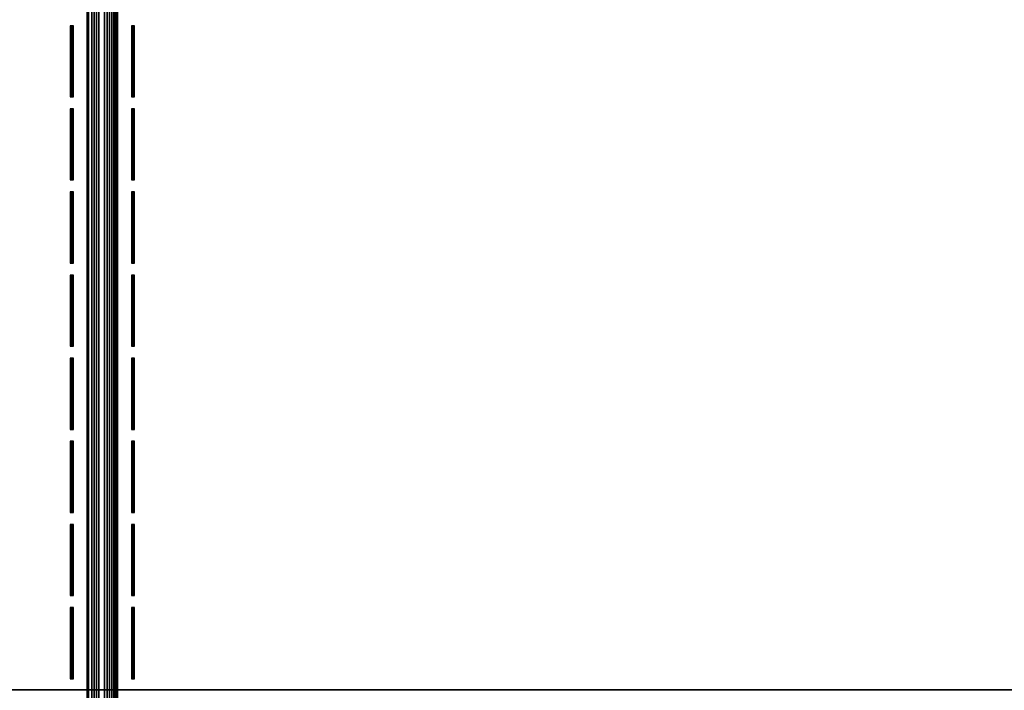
# Model space of a CAD drawing. Header units: inches. Extents: x 0 to 53, y -28.1 to 0.
# Tile 140 of 256: x 26.4 to 29.6, y -26.9 to -24.7. Entities that reach past the tile are written whole.
import ezdxf

# ---------------------------------------------------------------- set-up
doc = ezdxf.new("R2010")
doc.units = ezdxf.units.IN
doc.header["$LTSCALE"] = 0.03937
doc.header["$MEASUREMENT"] = 0
for name, color, linetype in [('A-FURN-3-ST', 151, 'Continuous'), ('A-FURN-3-ST-SEAM', 250, 'Continuous'), ('A-FURN-3-STITCH', 15, 'Continuous')]:
    doc.layers.add(name, color=color, linetype=linetype)

msp = doc.modelspace()

# ---------------------------------------------------------------- meshes
at = {"layer": 'A-FURN-3-ST'}
mesh = msp.add_polyface(dxfattribs=at)
corners = [(3.75, -5.4592, 18), (49.25, -5.4592, 18), (3.75, -5.1746, 17.9626), (49.25, -5.1746, 17.9626), (3.75, -4.9094, 17.8528), (49.25, -4.9094, 17.8528), (3.75, -4.6816, 17.6781), (49.25, -4.6816, 17.6781), (3.75, -4.5068, 17.4505), (49.25, -4.5068, 17.4505), (3.75, -4.3968, 17.1854), (49.25, -4.3968, 17.1854), (3.75, -4.3592, 16.9008), (49.25, -4.3504, 5.5004), (3.75, -4.3504, 5.5004), (3.75, -4.3883, 5.3089), (49.25, -4.3883, 5.3089), (3.75, -4.4967, 5.1466), (49.25, -4.4967, 5.1466), (3.75, -4.659, 5.0381), (49.25, -4.659, 5.0381), (3.75, -4.8504, 5), (3.75, -27.51, 5), (3.625, -4.8504, 5.0335), (3.625, -27.51, 5.0335), (3.5335, -4.8504, 5.125), (3.5335, -4.5038, 5.3567), (3.625, -4.3839, 5.5004), (3.625, -4.4193, 5.3217), (3.625, -4.5204, 5.1703), (3.625, -4.6718, 5.069), (3.5335, -4.4842, 16.9008), (3.625, -4.3926, 16.9008), (3.625, -4.4292, 17.1767), (3.5335, -5.2069, 17.8418), (3.625, -5.4592, 17.9665), (3.625, -5.1833, 17.9302), (3.5335, -4.77, 17.5897), (3.625, -4.7053, 17.6544), (3.625, -4.5358, 17.4337), (3.5335, -4.615, 17.3879), (3.5335, -4.5175, 17.153), (3.625, -4.9261, 17.8238), (3.625, -26.91, 17.9665), (3.75, -26.91, 18)]
mesh.append_faces([[corners[k] for k in face] for face in [(0, 1, 2), (2, 3, 4), (4, 5, 6), (6, 7, 8), (8, 9, 10), (10, 11, 12), (12, 13, 14), (14, 13, 15), (15, 16, 17), (17, 18, 19), (19, 20, 21), (21, 22, 23), (23, 24, 25), (26, 27, 28), (28, 27, 14), (28, 14, 15), (28, 15, 29), (29, 15, 17), (29, 17, 30), (30, 17, 19), (30, 19, 23), (23, 19, 21), (23, 25, 30), (27, 31, 32), (27, 32, 14), (14, 32, 12), (31, 33, 32), (32, 33, 10), (32, 10, 12), (34, 35, 36), (37, 38, 39, 40), (40, 39, 33, 41), (35, 0, 36), (36, 0, 2), (36, 2, 42), (42, 2, 4), (42, 4, 38), (38, 4, 6), (38, 6, 39), (39, 6, 8), (39, 8, 33), (33, 8, 10), (35, 43, 0), (44, 1, 0)]])
mesh = msp.add_polyface(dxfattribs=at)
corners = [(49.375, -4.8504, 5.0335), (49.375, -27.51, 5.0335), (49.25, -4.8504, 5), (49.25, -4.3504, 5.5004), (49.375, -4.3839, 5.5004), (49.25, -4.3883, 5.3089), (49.375, -4.4193, 5.3217), (49.25, -4.4967, 5.1466), (49.375, -4.5204, 5.1703), (49.25, -4.659, 5.0381), (49.375, -4.6718, 5.069), (49.4665, -4.7068, 5.1536), (49.4665, -4.4754, 5.5003), (49.4665, -4.5038, 5.3567), (49.4665, -4.5851, 5.2349), (49.25, -4.3592, 16.9008), (49.375, -4.3926, 16.9008), (49.25, -5.4592, 18), (49.375, -5.4592, 17.9665), (49.25, -5.1746, 17.9626), (49.375, -5.1833, 17.9302), (49.25, -4.9094, 17.8528), (49.375, -4.9261, 17.8238), (49.25, -4.6816, 17.6781), (49.375, -4.7053, 17.6544), (49.25, -4.5068, 17.4505), (49.375, -4.5358, 17.4337), (49.25, -4.3968, 17.1854), (49.375, -4.4292, 17.1767), (49.4665, -4.5175, 17.153), (49.4665, -5.4592, 17.875), (49.25, -26.91, 18), (49.375, -26.91, 17.9665), (3.75, -5.1746, 17.9626), (3.75, -4.9094, 17.8528), (3.75, -4.6816, 17.6781), (3.75, -4.5068, 17.4505), (3.75, -4.3968, 17.1854), (3.75, -4.3592, 16.9008), (3.75, -4.3883, 5.3089), (3.75, -4.4967, 5.1466), (3.75, -4.659, 5.0381), (3.75, -4.8504, 5), (49.25, -27.51, 5)]
mesh.append_faces([[corners[k] for k in face] for face in [(0, 1, 2), (3, 4, 5), (5, 4, 6), (5, 6, 7), (7, 6, 8), (7, 8, 9), (9, 8, 10), (9, 10, 2), (2, 10, 0), (0, 10, 11), (12, 6, 4), (8, 6, 13, 14), (3, 15, 4), (4, 15, 16), (4, 16, 12), (17, 18, 19), (19, 18, 20), (19, 20, 21), (21, 20, 22), (21, 22, 23), (23, 22, 24), (23, 24, 25), (25, 24, 26), (25, 26, 27), (27, 26, 28), (27, 28, 15), (15, 28, 16), (16, 28, 29), (18, 30, 20), (17, 31, 18), (18, 32, 30), (33, 17, 19), (34, 19, 21), (35, 21, 23), (36, 23, 25), (37, 25, 27), (38, 27, 15), (15, 3, 38), (39, 3, 5), (40, 5, 7), (41, 7, 9), (42, 9, 2), (2, 43, 42)]])
mesh = msp.add_polyface(dxfattribs=at)
corners = [(3.75, -4.8504, 5), (49.25, -27.51, 5), (3.75, -27.51, 5), (3.625, -4.8504, 5.0335), (3.625, -27.51, 5.0335), (3.75, -28.01, 5.5), (3.625, -27.9765, 5.5), (3.75, -27.9719, 5.3087), (3.625, -27.941, 5.3215), (3.75, -27.8636, 5.1464), (3.625, -27.8399, 5.1701), (3.75, -27.7013, 5.0381), (3.625, -27.6885, 5.069), (3.5335, -27.6535, 5.1535), (3.5335, -27.885, 5.5), (3.75, -28.01, 16.9), (3.625, -27.9765, 16.9), (3.75, -26.91, 18), (3.625, -26.91, 17.9665), (3.75, -27.1947, 17.9625), (3.625, -27.186, 17.9302), (3.75, -27.46, 17.8526), (3.625, -27.4433, 17.8236), (3.75, -27.6878, 17.6778), (3.625, -27.6641, 17.6541), (3.75, -27.8626, 17.45), (3.625, -27.8336, 17.4333), (3.75, -27.9725, 17.1847), (3.625, -27.9402, 17.176), (3.5335, -27.8518, 17.1523), (3.5335, -26.91, 17.875), (3.5335, -27.5994, 17.5894), (3.5335, -27.7544, 17.3875), (3.625, -5.4592, 17.9665), (3.75, -5.4592, 18), (49.25, -28.01, 16.9), (49.25, -27.9725, 17.1847), (49.25, -27.8626, 17.45), (49.25, -27.6878, 17.6778), (49.25, -27.46, 17.8526), (49.25, -27.1947, 17.9625), (49.25, -27.7013, 5.0381), (49.25, -27.8636, 5.1464), (49.25, -27.9719, 5.3087)]
mesh.append_faces([[corners[k] for k in face] for face in [(0, 1, 2), (3, 2, 4), (5, 6, 7), (7, 6, 8), (7, 8, 9), (9, 8, 10), (9, 10, 11), (11, 10, 12), (11, 12, 2), (2, 12, 4), (4, 12, 13), (14, 8, 6), (5, 15, 6), (6, 15, 16), (6, 16, 14), (17, 18, 19), (19, 18, 20), (19, 20, 21), (21, 20, 22), (21, 22, 23), (23, 22, 24), (23, 24, 25), (25, 24, 26), (25, 26, 27), (27, 26, 28), (27, 28, 15), (15, 28, 16), (16, 28, 29), (18, 30, 20), (24, 31, 32, 26), (26, 32, 29, 28), (33, 30, 18), (34, 18, 17), (15, 35, 27), (27, 36, 25), (25, 37, 23), (23, 38, 21), (21, 39, 19), (19, 40, 17), (5, 35, 15), (2, 1, 11), (11, 41, 9), (9, 42, 7), (7, 43, 5)]])
mesh = msp.add_polyface(dxfattribs=at)
corners = [(49.375, -4.8504, 5.0335), (49.4665, -27.51, 5.125), (49.375, -27.51, 5.0335), (49.25, -4.8504, 5), (49.25, -27.51, 5), (49.4665, -27.8565, 5.3565), (49.375, -27.9765, 5.5), (49.375, -27.941, 5.3215), (49.25, -28.01, 5.5), (49.25, -27.9719, 5.3087), (49.375, -27.8399, 5.1701), (49.25, -27.8636, 5.1464), (49.375, -27.6885, 5.069), (49.25, -27.7013, 5.0381), (49.4665, -27.6535, 5.1535), (49.4665, -27.7752, 5.2348), (49.4665, -27.885, 16.9), (49.375, -27.9765, 16.9), (49.25, -28.01, 16.9), (49.375, -27.9402, 17.176), (49.25, -27.9725, 17.1847), (49.4665, -27.1624, 17.8418), (49.375, -26.91, 17.9665), (49.375, -27.186, 17.9302), (49.25, -26.91, 18), (49.25, -27.1947, 17.9625), (49.375, -27.4433, 17.8236), (49.25, -27.46, 17.8526), (49.375, -27.6641, 17.6541), (49.25, -27.6878, 17.6778), (49.375, -27.8336, 17.4333), (49.25, -27.8626, 17.45), (49.375, -5.4592, 17.9665), (3.75, -27.9725, 17.1847), (3.75, -27.8626, 17.45), (3.75, -27.6878, 17.6778), (3.75, -27.46, 17.8526), (3.75, -27.1947, 17.9625), (3.75, -26.91, 18), (3.75, -28.01, 5.5), (3.75, -27.7013, 5.0381), (3.75, -27.8636, 5.1464), (3.75, -27.9719, 5.3087), (49.25, -5.4592, 18)]
mesh.append_faces([[corners[k] for k in face] for face in [(0, 1, 2), (3, 2, 4), (5, 6, 7), (7, 6, 8), (7, 8, 9), (7, 9, 10), (10, 9, 11), (10, 11, 12), (12, 11, 13), (12, 13, 2), (2, 13, 4), (2, 1, 12), (12, 14, 15, 10), (6, 16, 17), (6, 17, 8), (8, 17, 18), (16, 19, 17), (17, 19, 20), (17, 20, 18), (21, 22, 23), (22, 24, 23), (23, 24, 25), (23, 25, 26), (26, 25, 27), (26, 27, 28), (28, 27, 29), (28, 29, 30), (30, 29, 31), (30, 31, 19), (19, 31, 20), (32, 24, 22), (33, 18, 20), (34, 20, 31), (35, 31, 29), (36, 29, 27), (37, 27, 25), (38, 25, 24), (8, 18, 39), (40, 4, 13), (41, 13, 11), (42, 11, 9), (39, 9, 8), (24, 43, 38)]])
at = {"layer": 'A-FURN-3-ST-SEAM'}
mesh = msp.add_polyface(dxfattribs=at)
corners = [(26.675, -19.7597, 18), (26.6712, -8.4161, 18.0191), (26.6679, -19.7597, 18.0255), (26.675, -23.3349, 18), (26.6679, -23.3349, 18.0255), (26.675, -26.91, 18), (26.6054, -23.3349, 18.0459), (26.6405, -23.3349, 18.0472), (26.6405, -19.7597, 18.0472), (26.6054, -19.7597, 18.0459), (26.625, -8.4161, 18.05), (26.6441, -8.4161, 18.0462), (26.6562, -19.7597, 18.039), (26.6604, -8.4161, 18.0354), (26.6059, -8.4161, 18.0462), (26.5905, -19.7597, 18.0362), (26.5905, -23.3349, 18.0362), (26.5753, -23.3349, 18.0045), (26.5801, -23.3349, 18.0217), (26.5801, -19.7597, 18.0217), (26.5753, -19.7597, 18.0045), (26.5788, -8.4161, 18.0192), (26.575, -8.4161, 18), (26.5769, -19.7597, 17.9868), (26.5769, -23.3349, 17.9868), (26.6484, -23.3349, 17.9563), (26.6317, -23.3349, 17.9505), (26.6317, -19.7597, 17.9505), (26.6484, -19.7597, 17.9563), (26.6441, -8.4161, 17.9538), (26.625, -8.4161, 17.95), (26.614, -19.7597, 17.9515), (26.5896, -8.4161, 17.9647), (26.5978, -19.7597, 17.9588), (26.6603, -8.4161, 17.9646), (26.6622, -19.7597, 17.9675), (26.6622, -23.3349, 17.9675), (26.6715, -26.91, 17.9826), (26.6715, -23.3349, 17.9826), (26.6715, -19.7597, 17.9826), (26.6712, -8.4161, 17.9809), (26.614, -23.3349, 17.9515), (26.5978, -23.3349, 17.9588), (26.6562, -23.3349, 18.039), (26.6405, -26.91, 18.0472), (26.6562, -26.91, 18.039), (26.6679, -26.91, 18.0255)]
mesh.append_faces([[corners[k] for k in face] for face in [(0, 1, 2), (0, 2, 3), (3, 2, 4), (3, 4, 5), (6, 7, 8, 9), (9, 8, 10), (11, 8, 12), (13, 12, 2), (9, 14, 15), (9, 15, 16, 6), (17, 18, 19, 20), (20, 19, 21), (20, 22, 23), (20, 23, 24, 17), (25, 26, 27, 28), (28, 27, 29), (30, 27, 31), (32, 33, 23), (28, 34, 35), (28, 35, 36, 25), (3, 37, 38), (3, 38, 0), (0, 38, 39), (40, 39, 35), (36, 35, 39, 38), (31, 27, 26, 41), (24, 23, 33, 42), (42, 33, 31, 41), (16, 15, 19, 18), (4, 2, 12, 43), (43, 12, 8, 7), (44, 45, 43, 7), (45, 46, 4, 43)]])
mesh = msp.add_polyface(dxfattribs=at)
corners = [(26.675, -26.91, 18), (26.6679, -23.3349, 18.0255), (26.6679, -26.91, 18.0255), (26.675, -27.1226, 17.979), (26.6679, -27.1276, 18.0041), (26.675, -27.331, 17.9163), (26.6054, -27.1315, 18.024), (26.6405, -27.1317, 18.0253), (26.6405, -26.91, 18.0472), (26.6054, -26.91, 18.0459), (26.6405, -23.3349, 18.0472), (26.6054, -23.3349, 18.0459), (26.5905, -23.3349, 18.0362), (26.5905, -26.91, 18.0362), (26.5905, -27.1296, 18.0145), (26.5753, -27.1235, 17.9835), (26.5801, -27.1268, 18.0003), (26.5801, -26.91, 18.0217), (26.5753, -26.91, 18.0045), (26.5801, -23.3349, 18.0217), (26.5753, -23.3349, 18.0045), (26.5769, -23.3349, 17.9868), (26.5769, -26.91, 17.9868), (26.5769, -27.1201, 17.9661), (26.6484, -27.1142, 17.9361), (26.6317, -27.113, 17.9304), (26.6317, -26.91, 17.9505), (26.6484, -26.91, 17.9563), (26.6317, -23.3349, 17.9505), (26.6484, -23.3349, 17.9563), (26.6622, -23.3349, 17.9675), (26.6622, -26.91, 17.9675), (26.6622, -27.1163, 17.9472), (26.6715, -27.3243, 17.9002), (26.6715, -27.1193, 17.962), (26.6715, -26.91, 17.9826), (26.675, -23.3349, 18), (26.614, -23.3349, 17.9515), (26.614, -26.91, 17.9515), (26.614, -27.1132, 17.9314), (26.6317, -27.312, 17.8705), (26.614, -27.3124, 17.8714), (26.6715, -23.3349, 17.9826), (26.5978, -27.1147, 17.9386), (26.5978, -26.91, 17.9588), (26.5978, -23.3349, 17.9588), (26.6562, -27.1302, 18.0173), (26.6562, -26.91, 18.039)]
mesh.append_faces([[corners[k] for k in face] for face in [(0, 1, 2), (0, 2, 3), (3, 2, 4), (3, 4, 5), (6, 7, 8, 9), (9, 8, 10, 11), (11, 12, 13, 9), (9, 13, 14, 6), (15, 16, 17, 18), (18, 17, 19, 20), (20, 21, 22, 18), (18, 22, 23, 15), (24, 25, 26, 27), (27, 26, 28, 29), (29, 30, 31, 27), (27, 31, 32, 24), (3, 33, 34), (3, 34, 0), (0, 34, 35), (0, 35, 36), (37, 28, 26, 38), (38, 26, 25, 39), (39, 25, 40, 41), (34, 32, 31, 35), (35, 31, 30, 42), (39, 43, 44, 38), (38, 44, 45, 37), (43, 23, 22, 44), (44, 22, 21, 45), (16, 14, 13, 17), (17, 13, 12, 19), (7, 46, 47, 8), (46, 4, 2, 47)]])
at = {"layer": 'A-FURN-3-STITCH'}
mesh = msp.add_polymesh((7, 4), dxfattribs=at)
for k, corner in enumerate([(26.5204, -24.9729, 18.0001), (26.523, -24.9729, 18), (26.5282, -24.9729, 18), (26.5308, -24.9729, 18.0001), (26.5204, -24.9345, 18.0077), (26.523, -24.9345, 18.0122), (26.5282, -24.9345, 18.0122), (26.5308, -24.9345, 18.0077), (26.5204, -24.8957, 18.0123), (26.523, -24.8957, 18.0168), (26.5282, -24.8957, 18.0168), (26.5308, -24.8957, 18.0123), (26.5204, -24.8566, 18.0138), (26.523, -24.8566, 18.0183), (26.5282, -24.8566, 18.0183), (26.5308, -24.8566, 18.0138), (26.5204, -24.8175, 18.0123), (26.523, -24.8175, 18.0168), (26.5282, -24.8175, 18.0168), (26.5308, -24.8175, 18.0123), (26.5204, -24.7787, 18.0077), (26.523, -24.7787, 18.0122), (26.5282, -24.7787, 18.0122), (26.5308, -24.7787, 18.0077), (26.5204, -24.7404, 18.0001), (26.523, -24.7404, 18.0001), (26.5282, -24.7404, 18.0001), (26.5308, -24.7404, 18.0001)]):
    mesh.set_mesh_vertex(divmod(k, 4), corner)
mesh = msp.add_polymesh((7, 4), dxfattribs=at)
for k, corner in enumerate([(26.7201, -24.9729, 18.0001), (26.7227, -24.9729, 18), (26.7279, -24.9729, 18), (26.7305, -24.9729, 18.0001), (26.7201, -24.9345, 18.0077), (26.7227, -24.9345, 18.0122), (26.7279, -24.9345, 18.0122), (26.7305, -24.9345, 18.0077), (26.7201, -24.8957, 18.0123), (26.7227, -24.8957, 18.0168), (26.7279, -24.8957, 18.0168), (26.7305, -24.8957, 18.0123), (26.7201, -24.8566, 18.0138), (26.7227, -24.8566, 18.0183), (26.7279, -24.8566, 18.0183), (26.7305, -24.8566, 18.0138), (26.7201, -24.8175, 18.0123), (26.7227, -24.8175, 18.0168), (26.7279, -24.8175, 18.0168), (26.7305, -24.8175, 18.0123), (26.7201, -24.7787, 18.0077), (26.7227, -24.7787, 18.0122), (26.7279, -24.7787, 18.0122), (26.7305, -24.7787, 18.0077), (26.7201, -24.7404, 18.0001), (26.7227, -24.7404, 18.0001), (26.7279, -24.7404, 18.0001), (26.7305, -24.7404, 18.0001)]):
    mesh.set_mesh_vertex(divmod(k, 4), corner)
mesh = msp.add_polymesh((7, 4), dxfattribs=at)
for k, corner in enumerate([(26.5204, -25.2444, 18.0001), (26.523, -25.2444, 18), (26.5282, -25.2444, 18), (26.5308, -25.2444, 18.0001), (26.5204, -25.206, 18.0077), (26.523, -25.206, 18.0122), (26.5282, -25.206, 18.0122), (26.5308, -25.206, 18.0077), (26.5204, -25.1672, 18.0123), (26.523, -25.1672, 18.0168), (26.5282, -25.1672, 18.0168), (26.5308, -25.1672, 18.0123), (26.5204, -25.1281, 18.0138), (26.523, -25.1281, 18.0183), (26.5282, -25.1281, 18.0183), (26.5308, -25.1281, 18.0138), (26.5204, -25.0891, 18.0123), (26.523, -25.0891, 18.0168), (26.5282, -25.0891, 18.0168), (26.5308, -25.0891, 18.0123), (26.5204, -25.0502, 18.0077), (26.523, -25.0502, 18.0122), (26.5282, -25.0502, 18.0122), (26.5308, -25.0502, 18.0077), (26.5204, -25.0119, 18.0001), (26.523, -25.0119, 18.0001), (26.5282, -25.0119, 18.0001), (26.5308, -25.0119, 18.0001)]):
    mesh.set_mesh_vertex(divmod(k, 4), corner)
mesh = msp.add_polymesh((7, 4), dxfattribs=at)
for k, corner in enumerate([(26.7201, -25.2444, 18.0001), (26.7227, -25.2444, 18), (26.7279, -25.2444, 18), (26.7305, -25.2444, 18.0001), (26.7201, -25.206, 18.0077), (26.7227, -25.206, 18.0122), (26.7279, -25.206, 18.0122), (26.7305, -25.206, 18.0077), (26.7201, -25.1672, 18.0123), (26.7227, -25.1672, 18.0168), (26.7279, -25.1672, 18.0168), (26.7305, -25.1672, 18.0123), (26.7201, -25.1281, 18.0138), (26.7227, -25.1281, 18.0183), (26.7279, -25.1281, 18.0183), (26.7305, -25.1281, 18.0138), (26.7201, -25.0891, 18.0123), (26.7227, -25.0891, 18.0168), (26.7279, -25.0891, 18.0168), (26.7305, -25.0891, 18.0123), (26.7201, -25.0502, 18.0077), (26.7227, -25.0502, 18.0122), (26.7279, -25.0502, 18.0122), (26.7305, -25.0502, 18.0077), (26.7201, -25.0119, 18.0001), (26.7227, -25.0119, 18.0001), (26.7279, -25.0119, 18.0001), (26.7305, -25.0119, 18.0001)]):
    mesh.set_mesh_vertex(divmod(k, 4), corner)
mesh = msp.add_polymesh((7, 4), dxfattribs=at)
for k, corner in enumerate([(26.5204, -25.5159, 18.0001), (26.523, -25.5159, 18), (26.5282, -25.5159, 18), (26.5308, -25.5159, 18.0001), (26.5204, -25.4776, 18.0077), (26.523, -25.4776, 18.0122), (26.5282, -25.4776, 18.0122), (26.5308, -25.4776, 18.0077), (26.5204, -25.4387, 18.0123), (26.523, -25.4387, 18.0168), (26.5282, -25.4387, 18.0168), (26.5308, -25.4387, 18.0123), (26.5204, -25.3997, 18.0138), (26.523, -25.3997, 18.0183), (26.5282, -25.3997, 18.0183), (26.5308, -25.3997, 18.0138), (26.5204, -25.3606, 18.0123), (26.523, -25.3606, 18.0168), (26.5282, -25.3606, 18.0168), (26.5308, -25.3606, 18.0123), (26.5204, -25.3218, 18.0077), (26.523, -25.3218, 18.0122), (26.5282, -25.3218, 18.0122), (26.5308, -25.3218, 18.0077), (26.5204, -25.2834, 18.0001), (26.523, -25.2834, 18.0001), (26.5282, -25.2834, 18.0001), (26.5308, -25.2834, 18.0001)]):
    mesh.set_mesh_vertex(divmod(k, 4), corner)
mesh = msp.add_polymesh((7, 4), dxfattribs=at)
for k, corner in enumerate([(26.7201, -25.5159, 18.0001), (26.7227, -25.5159, 18), (26.7279, -25.5159, 18), (26.7305, -25.5159, 18.0001), (26.7201, -25.4776, 18.0077), (26.7227, -25.4776, 18.0122), (26.7279, -25.4776, 18.0122), (26.7305, -25.4776, 18.0077), (26.7201, -25.4387, 18.0123), (26.7227, -25.4387, 18.0168), (26.7279, -25.4387, 18.0168), (26.7305, -25.4387, 18.0123), (26.7201, -25.3997, 18.0138), (26.7227, -25.3997, 18.0183), (26.7279, -25.3997, 18.0183), (26.7305, -25.3997, 18.0138), (26.7201, -25.3606, 18.0123), (26.7227, -25.3606, 18.0168), (26.7279, -25.3606, 18.0168), (26.7305, -25.3606, 18.0123), (26.7201, -25.3218, 18.0077), (26.7227, -25.3218, 18.0122), (26.7279, -25.3218, 18.0122), (26.7305, -25.3218, 18.0077), (26.7201, -25.2834, 18.0001), (26.7227, -25.2834, 18.0001), (26.7279, -25.2834, 18.0001), (26.7305, -25.2834, 18.0001)]):
    mesh.set_mesh_vertex(divmod(k, 4), corner)
mesh = msp.add_polymesh((7, 4), dxfattribs=at)
for k, corner in enumerate([(26.5204, -25.7874, 18.0001), (26.523, -25.7874, 18), (26.5282, -25.7874, 18), (26.5308, -25.7874, 18.0001), (26.5204, -25.7491, 18.0077), (26.523, -25.7491, 18.0122), (26.5282, -25.7491, 18.0122), (26.5308, -25.7491, 18.0077), (26.5204, -25.7103, 18.0123), (26.523, -25.7103, 18.0168), (26.5282, -25.7103, 18.0168), (26.5308, -25.7103, 18.0123), (26.5204, -25.6712, 18.0138), (26.523, -25.6712, 18.0183), (26.5282, -25.6712, 18.0183), (26.5308, -25.6712, 18.0138), (26.5204, -25.6321, 18.0123), (26.523, -25.6321, 18.0168), (26.5282, -25.6321, 18.0168), (26.5308, -25.6321, 18.0123), (26.5204, -25.5933, 18.0077), (26.523, -25.5933, 18.0122), (26.5282, -25.5933, 18.0122), (26.5308, -25.5933, 18.0077), (26.5204, -25.5549, 18.0001), (26.523, -25.5549, 18.0001), (26.5282, -25.5549, 18.0001), (26.5308, -25.5549, 18.0001)]):
    mesh.set_mesh_vertex(divmod(k, 4), corner)
mesh = msp.add_polymesh((7, 4), dxfattribs=at)
for k, corner in enumerate([(26.7201, -25.7874, 18.0001), (26.7227, -25.7874, 18), (26.7279, -25.7874, 18), (26.7305, -25.7874, 18.0001), (26.7201, -25.7491, 18.0077), (26.7227, -25.7491, 18.0122), (26.7279, -25.7491, 18.0122), (26.7305, -25.7491, 18.0077), (26.7201, -25.7103, 18.0123), (26.7227, -25.7103, 18.0168), (26.7279, -25.7103, 18.0168), (26.7305, -25.7103, 18.0123), (26.7201, -25.6712, 18.0138), (26.7227, -25.6712, 18.0183), (26.7279, -25.6712, 18.0183), (26.7305, -25.6712, 18.0138), (26.7201, -25.6321, 18.0123), (26.7227, -25.6321, 18.0168), (26.7279, -25.6321, 18.0168), (26.7305, -25.6321, 18.0123), (26.7201, -25.5933, 18.0077), (26.7227, -25.5933, 18.0122), (26.7279, -25.5933, 18.0122), (26.7305, -25.5933, 18.0077), (26.7201, -25.5549, 18.0001), (26.7227, -25.5549, 18.0001), (26.7279, -25.5549, 18.0001), (26.7305, -25.5549, 18.0001)]):
    mesh.set_mesh_vertex(divmod(k, 4), corner)
mesh = msp.add_polymesh((7, 4), dxfattribs=at)
for k, corner in enumerate([(26.5204, -26.059, 18.0001), (26.523, -26.059, 18), (26.5282, -26.059, 18), (26.5308, -26.059, 18.0001), (26.5204, -26.0206, 18.0077), (26.523, -26.0206, 18.0122), (26.5282, -26.0206, 18.0122), (26.5308, -26.0206, 18.0077), (26.5204, -25.9818, 18.0123), (26.523, -25.9818, 18.0168), (26.5282, -25.9818, 18.0168), (26.5308, -25.9818, 18.0123), (26.5204, -25.9427, 18.0138), (26.523, -25.9427, 18.0183), (26.5282, -25.9427, 18.0183), (26.5308, -25.9427, 18.0138), (26.5204, -25.9037, 18.0123), (26.523, -25.9037, 18.0168), (26.5282, -25.9037, 18.0168), (26.5308, -25.9037, 18.0123), (26.5204, -25.8648, 18.0077), (26.523, -25.8648, 18.0122), (26.5282, -25.8648, 18.0122), (26.5308, -25.8648, 18.0077), (26.5204, -25.8265, 18.0001), (26.523, -25.8265, 18.0001), (26.5282, -25.8265, 18.0001), (26.5308, -25.8265, 18.0001)]):
    mesh.set_mesh_vertex(divmod(k, 4), corner)
mesh = msp.add_polymesh((7, 4), dxfattribs=at)
for k, corner in enumerate([(26.7201, -26.059, 18.0001), (26.7227, -26.059, 18), (26.7279, -26.059, 18), (26.7305, -26.059, 18.0001), (26.7201, -26.0206, 18.0077), (26.7227, -26.0206, 18.0122), (26.7279, -26.0206, 18.0122), (26.7305, -26.0206, 18.0077), (26.7201, -25.9818, 18.0123), (26.7227, -25.9818, 18.0168), (26.7279, -25.9818, 18.0168), (26.7305, -25.9818, 18.0123), (26.7201, -25.9427, 18.0138), (26.7227, -25.9427, 18.0183), (26.7279, -25.9427, 18.0183), (26.7305, -25.9427, 18.0138), (26.7201, -25.9037, 18.0123), (26.7227, -25.9037, 18.0168), (26.7279, -25.9037, 18.0168), (26.7305, -25.9037, 18.0123), (26.7201, -25.8648, 18.0077), (26.7227, -25.8648, 18.0122), (26.7279, -25.8648, 18.0122), (26.7305, -25.8648, 18.0077), (26.7201, -25.8265, 18.0001), (26.7227, -25.8265, 18.0001), (26.7279, -25.8265, 18.0001), (26.7305, -25.8265, 18.0001)]):
    mesh.set_mesh_vertex(divmod(k, 4), corner)
mesh = msp.add_polymesh((7, 4), dxfattribs=at)
for k, corner in enumerate([(26.5204, -26.3305, 18.0001), (26.523, -26.3305, 18), (26.5282, -26.3305, 18), (26.5308, -26.3305, 18.0001), (26.5204, -26.2922, 18.0077), (26.523, -26.2922, 18.0122), (26.5282, -26.2922, 18.0122), (26.5308, -26.2922, 18.0077), (26.5204, -26.2533, 18.0123), (26.523, -26.2533, 18.0168), (26.5282, -26.2533, 18.0168), (26.5308, -26.2533, 18.0123), (26.5204, -26.2143, 18.0138), (26.523, -26.2143, 18.0183), (26.5282, -26.2143, 18.0183), (26.5308, -26.2143, 18.0138), (26.5204, -26.1752, 18.0123), (26.523, -26.1752, 18.0168), (26.5282, -26.1752, 18.0168), (26.5308, -26.1752, 18.0123), (26.5204, -26.1364, 18.0077), (26.523, -26.1364, 18.0122), (26.5282, -26.1364, 18.0122), (26.5308, -26.1364, 18.0077), (26.5204, -26.098, 18.0001), (26.523, -26.098, 18.0001), (26.5282, -26.098, 18.0001), (26.5308, -26.098, 18.0001)]):
    mesh.set_mesh_vertex(divmod(k, 4), corner)
mesh = msp.add_polymesh((7, 4), dxfattribs=at)
for k, corner in enumerate([(26.7201, -26.3305, 18.0001), (26.7227, -26.3305, 18), (26.7279, -26.3305, 18), (26.7305, -26.3305, 18.0001), (26.7201, -26.2922, 18.0077), (26.7227, -26.2922, 18.0122), (26.7279, -26.2922, 18.0122), (26.7305, -26.2922, 18.0077), (26.7201, -26.2533, 18.0123), (26.7227, -26.2533, 18.0168), (26.7279, -26.2533, 18.0168), (26.7305, -26.2533, 18.0123), (26.7201, -26.2143, 18.0138), (26.7227, -26.2143, 18.0183), (26.7279, -26.2143, 18.0183), (26.7305, -26.2143, 18.0138), (26.7201, -26.1752, 18.0123), (26.7227, -26.1752, 18.0168), (26.7279, -26.1752, 18.0168), (26.7305, -26.1752, 18.0123), (26.7201, -26.1364, 18.0077), (26.7227, -26.1364, 18.0122), (26.7279, -26.1364, 18.0122), (26.7305, -26.1364, 18.0077), (26.7201, -26.098, 18.0001), (26.7227, -26.098, 18.0001), (26.7279, -26.098, 18.0001), (26.7305, -26.098, 18.0001)]):
    mesh.set_mesh_vertex(divmod(k, 4), corner)
mesh = msp.add_polymesh((7, 4), dxfattribs=at)
for k, corner in enumerate([(26.5204, -26.602, 18.0001), (26.523, -26.602, 18), (26.5282, -26.602, 18), (26.5308, -26.602, 18.0001), (26.5204, -26.5637, 18.0077), (26.523, -26.5637, 18.0122), (26.5282, -26.5637, 18.0122), (26.5308, -26.5637, 18.0077), (26.5204, -26.5249, 18.0123), (26.523, -26.5249, 18.0168), (26.5282, -26.5249, 18.0168), (26.5308, -26.5249, 18.0123), (26.5204, -26.4858, 18.0138), (26.523, -26.4858, 18.0183), (26.5282, -26.4858, 18.0183), (26.5308, -26.4858, 18.0138), (26.5204, -26.4467, 18.0123), (26.523, -26.4467, 18.0168), (26.5282, -26.4467, 18.0168), (26.5308, -26.4467, 18.0123), (26.5204, -26.4079, 18.0077), (26.523, -26.4079, 18.0122), (26.5282, -26.4079, 18.0122), (26.5308, -26.4079, 18.0077), (26.5204, -26.3695, 18.0001), (26.523, -26.3695, 18.0001), (26.5282, -26.3695, 18.0001), (26.5308, -26.3695, 18.0001)]):
    mesh.set_mesh_vertex(divmod(k, 4), corner)
mesh = msp.add_polymesh((7, 4), dxfattribs=at)
for k, corner in enumerate([(26.7201, -26.602, 18.0001), (26.7227, -26.602, 18), (26.7279, -26.602, 18), (26.7305, -26.602, 18.0001), (26.7201, -26.5637, 18.0077), (26.7227, -26.5637, 18.0122), (26.7279, -26.5637, 18.0122), (26.7305, -26.5637, 18.0077), (26.7201, -26.5249, 18.0123), (26.7227, -26.5249, 18.0168), (26.7279, -26.5249, 18.0168), (26.7305, -26.5249, 18.0123), (26.7201, -26.4858, 18.0138), (26.7227, -26.4858, 18.0183), (26.7279, -26.4858, 18.0183), (26.7305, -26.4858, 18.0138), (26.7201, -26.4467, 18.0123), (26.7227, -26.4467, 18.0168), (26.7279, -26.4467, 18.0168), (26.7305, -26.4467, 18.0123), (26.7201, -26.4079, 18.0077), (26.7227, -26.4079, 18.0122), (26.7279, -26.4079, 18.0122), (26.7305, -26.4079, 18.0077), (26.7201, -26.3695, 18.0001), (26.7227, -26.3695, 18.0001), (26.7279, -26.3695, 18.0001), (26.7305, -26.3695, 18.0001)]):
    mesh.set_mesh_vertex(divmod(k, 4), corner)
mesh = msp.add_polymesh((7, 4), dxfattribs=at)
for k, corner in enumerate([(26.5204, -26.8736, 18.0001), (26.523, -26.8736, 18), (26.5282, -26.8736, 18), (26.5308, -26.8736, 18.0001), (26.5204, -26.8352, 18.0077), (26.523, -26.8352, 18.0122), (26.5282, -26.8352, 18.0122), (26.5308, -26.8352, 18.0077), (26.5204, -26.7964, 18.0123), (26.523, -26.7964, 18.0168), (26.5282, -26.7964, 18.0168), (26.5308, -26.7964, 18.0123), (26.5204, -26.7573, 18.0138), (26.523, -26.7573, 18.0183), (26.5282, -26.7573, 18.0183), (26.5308, -26.7573, 18.0138), (26.5204, -26.7182, 18.0123), (26.523, -26.7182, 18.0168), (26.5282, -26.7182, 18.0168), (26.5308, -26.7182, 18.0123), (26.5204, -26.6794, 18.0077), (26.523, -26.6794, 18.0122), (26.5282, -26.6794, 18.0122), (26.5308, -26.6794, 18.0077), (26.5204, -26.6411, 18.0001), (26.523, -26.6411, 18.0001), (26.5282, -26.6411, 18.0001), (26.5308, -26.6411, 18.0001)]):
    mesh.set_mesh_vertex(divmod(k, 4), corner)
mesh = msp.add_polymesh((7, 4), dxfattribs=at)
for k, corner in enumerate([(26.7201, -26.8736, 18.0001), (26.7227, -26.8736, 18), (26.7279, -26.8736, 18), (26.7305, -26.8736, 18.0001), (26.7201, -26.8352, 18.0077), (26.7227, -26.8352, 18.0122), (26.7279, -26.8352, 18.0122), (26.7305, -26.8352, 18.0077), (26.7201, -26.7964, 18.0123), (26.7227, -26.7964, 18.0168), (26.7279, -26.7964, 18.0168), (26.7305, -26.7964, 18.0123), (26.7201, -26.7573, 18.0138), (26.7227, -26.7573, 18.0183), (26.7279, -26.7573, 18.0183), (26.7305, -26.7573, 18.0138), (26.7201, -26.7182, 18.0123), (26.7227, -26.7182, 18.0168), (26.7279, -26.7182, 18.0168), (26.7305, -26.7182, 18.0123), (26.7201, -26.6794, 18.0077), (26.7227, -26.6794, 18.0122), (26.7279, -26.6794, 18.0122), (26.7305, -26.6794, 18.0077), (26.7201, -26.6411, 18.0001), (26.7227, -26.6411, 18.0001), (26.7279, -26.6411, 18.0001), (26.7305, -26.6411, 18.0001)]):
    mesh.set_mesh_vertex(divmod(k, 4), corner)

doc.saveas('drawing.dxf')
